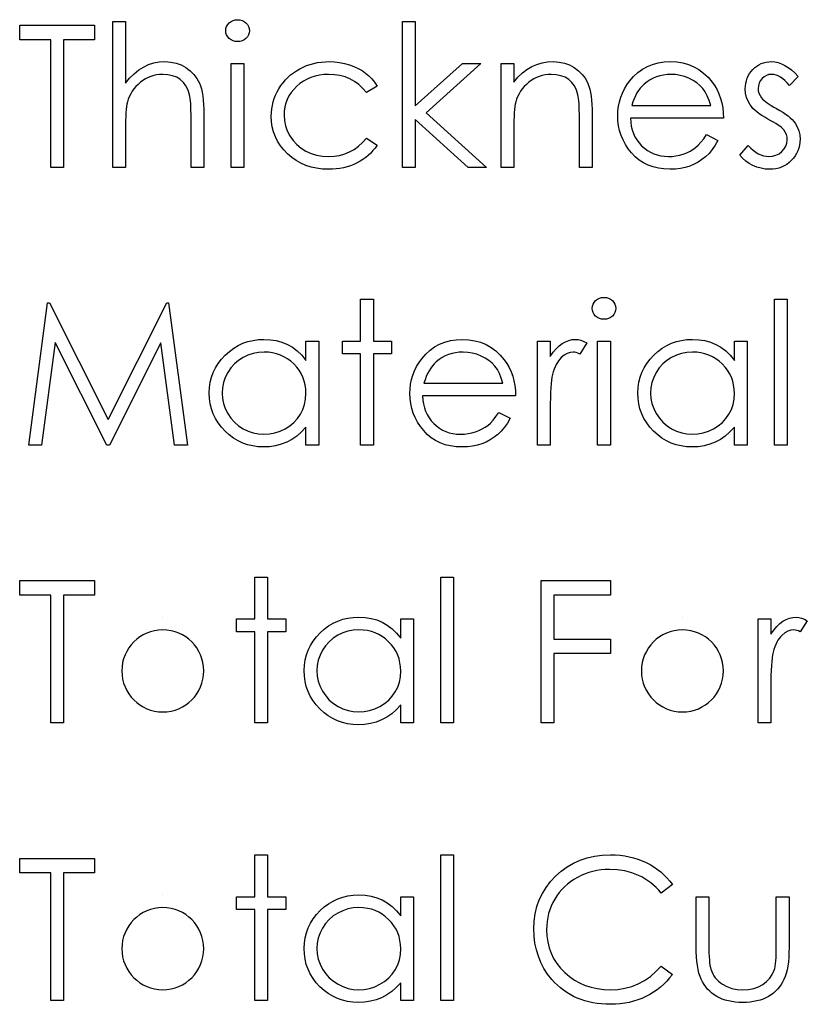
# Model space of a CAD drawing. Header units: inches. Extents: x -57.7 to -21.7, y -3.8 to 19.3.
# Tile 51 of 70: x -38.4 to -37.6, y 13.8 to 14.8. Entities that reach past the tile are written whole.
import ezdxf

# ---------------------------------------------------------------- set-up
doc = ezdxf.new("R2010")
doc.units = ezdxf.units.IN
doc.header["$LTSCALE"] = 0.5
doc.header["$MEASUREMENT"] = 0
doc.layers.add('APP-M-D', color=42, linetype='Continuous')

msp = doc.modelspace()

# ---------------------------------------------------------------- linework, layer by layer
at = {"layer": 'APP-M-D', "linetype": 'Continuous'}
for p, q in [((-38.25348, 14.19461), (-38.25348, 14.19461)), ((-37.75, 14.19461), (-37.75, 14.19461)), ((-38.25348, 13.92559), (-38.25348, 13.92559))]:
    msp.add_line(p, q, dxfattribs=at)
for points in [[(-38.18116, 14.7733), (-38.17887, 14.77311), (-38.17675, 14.77253), (-38.17479, 14.77154), (-38.17302, 14.77018), (-38.17153, 14.76856), (-38.17048, 14.76673), (-38.16985, 14.76477), (-38.16962, 14.76265), (-38.16985, 14.76058), (-38.17048, 14.75865), (-38.17153, 14.75685), (-38.17302, 14.75522), (-38.17479, 14.75387), (-38.17675, 14.75288), (-38.17887, 14.7523), (-38.18116, 14.7521), (-38.18343, 14.7523), (-38.1855, 14.75288), (-38.18746, 14.75387), (-38.18922, 14.75522), (-38.19069, 14.75685), (-38.19173, 14.75865), (-38.19237, 14.76058), (-38.19259, 14.76265), (-38.19237, 14.76477), (-38.19173, 14.76673), (-38.19069, 14.76856), (-38.18922, 14.77018), (-38.18746, 14.77154), (-38.1855, 14.77253), (-38.18343, 14.77311), (-38.18116, 14.7733)], [(-38.39222, 14.75387), (-38.39222, 14.768), (-38.31979, 14.768), (-38.31979, 14.75387), (-38.34982, 14.75387), (-38.34982, 14.63021), (-38.36218, 14.63021), (-38.36218, 14.75387), (-38.39222, 14.75387)], [(-38.30212, 14.77154), (-38.28975, 14.77154), (-38.28975, 14.71189), (-38.28567, 14.71677), (-38.28136, 14.721), (-38.27689, 14.72458), (-38.2722, 14.72748), (-38.26731, 14.72975), (-38.26221, 14.73137), (-38.25693, 14.73234), (-38.25144, 14.73267), (-38.24586, 14.73231), (-38.24062, 14.73126), (-38.23571, 14.72947), (-38.23112, 14.72699), (-38.22698, 14.72389), (-38.2234, 14.72033), (-38.22041, 14.71625), (-38.21801, 14.71169), (-38.21702, 14.70913), (-38.21616, 14.7062), (-38.21545, 14.70297), (-38.21484, 14.69938), (-38.2144, 14.69544), (-38.21407, 14.69118), (-38.21384, 14.68657), (-38.21379, 14.68163), (-38.21379, 14.63021), (-38.22616, 14.63021), (-38.22616, 14.67758), (-38.22618, 14.68169), (-38.22624, 14.68544), (-38.22635, 14.68884), (-38.22651, 14.6919), (-38.22671, 14.69458), (-38.22696, 14.6969), (-38.22726, 14.69889), (-38.22759, 14.70049), (-38.22908, 14.70512), (-38.23107, 14.70915), (-38.23355, 14.71255), (-38.23656, 14.71534), (-38.24007, 14.71752), (-38.24407, 14.71906), (-38.2486, 14.72), (-38.25362, 14.72031), (-38.2566, 14.7202), (-38.2595, 14.71984), (-38.26234, 14.71923), (-38.26508, 14.7184), (-38.26775, 14.7173), (-38.27032, 14.716), (-38.27283, 14.71443), (-38.27526, 14.71263), (-38.27755, 14.71064), (-38.27962, 14.70857), (-38.2815, 14.70637), (-38.28318, 14.70405), (-38.28465, 14.70162), (-38.28592, 14.69908), (-38.28699, 14.6964), (-38.28785, 14.69364), (-38.28829, 14.69163), (-38.28868, 14.68922), (-38.28901, 14.68644), (-38.28928, 14.68323), (-38.28948, 14.67967), (-38.28964, 14.6757), (-38.28973, 14.67137), (-38.28975, 14.66662), (-38.28975, 14.63021), (-38.30212, 14.63021), (-38.30212, 14.77154)], [(-38.02123, 14.77154), (-38.00886, 14.77154), (-38.00886, 14.68983), (-37.96304, 14.73091), (-37.94527, 14.73091), (-37.99843, 14.68321), (-37.93997, 14.63021), (-37.95771, 14.63021), (-38.00886, 14.67661), (-38.00886, 14.63021), (-38.02123, 14.63021), (-38.02123, 14.77154)], [(-38.18729, 14.73091), (-38.17492, 14.73091), (-38.17492, 14.63021), (-38.18729, 14.63021), (-38.18729, 14.73091)], [(-38.04596, 14.70907), (-38.05631, 14.70264), (-38.05982, 14.70678), (-38.06366, 14.71037), (-38.06777, 14.7134), (-38.07218, 14.71589), (-38.07693, 14.71782), (-38.08198, 14.7192), (-38.08731, 14.72003), (-38.09297, 14.72031), (-38.0975, 14.72011), (-38.10186, 14.71959), (-38.106, 14.71868), (-38.10995, 14.71743), (-38.1137, 14.71581), (-38.11726, 14.71382), (-38.12063, 14.7115), (-38.1238, 14.7088), (-38.12667, 14.70584), (-38.12916, 14.70272), (-38.13128, 14.69947), (-38.13299, 14.69604), (-38.13435, 14.69248), (-38.13529, 14.68876), (-38.13587, 14.68486), (-38.13606, 14.68083), (-38.1357, 14.67556), (-38.13465, 14.67045), (-38.13288, 14.66549), (-38.13043, 14.66068), (-38.12734, 14.65624), (-38.12372, 14.65229), (-38.11961, 14.6489), (-38.11494, 14.64603), (-38.10986, 14.64373), (-38.10451, 14.64211), (-38.09885, 14.64114), (-38.09289, 14.64081), (-38.08742, 14.64108), (-38.0822, 14.64191), (-38.07726, 14.64329), (-38.07254, 14.64522), (-38.0681, 14.64771), (-38.06393, 14.65075), (-38.05998, 14.65433), (-38.05631, 14.65847), (-38.04596, 14.65168), (-38.04784, 14.64901), (-38.04988, 14.64647), (-38.05209, 14.64409), (-38.05444, 14.64188), (-38.05692, 14.63981), (-38.0596, 14.63791), (-38.06241, 14.63614), (-38.06537, 14.63454), (-38.06846, 14.63311), (-38.07166, 14.63186), (-38.07495, 14.63082), (-38.07837, 14.62996), (-38.08187, 14.6293), (-38.08552, 14.62883), (-38.08924, 14.62852), (-38.09308, 14.62844), (-38.09893, 14.62866), (-38.10451, 14.62938), (-38.10984, 14.63054), (-38.11491, 14.63217), (-38.11975, 14.63427), (-38.12433, 14.63683), (-38.12863, 14.63987), (-38.13269, 14.64338), (-38.13639, 14.64721), (-38.13956, 14.65127), (-38.14227, 14.65549), (-38.14448, 14.65994), (-38.14622, 14.6646), (-38.14743, 14.66943), (-38.14818, 14.67448), (-38.14842, 14.67973), (-38.14831, 14.68329), (-38.14796, 14.6868), (-38.1474, 14.69025), (-38.14658, 14.69361), (-38.14555, 14.69693), (-38.14428, 14.70018), (-38.14279, 14.70336), (-38.14108, 14.70648), (-38.13915, 14.70949), (-38.13705, 14.7123), (-38.13479, 14.71498), (-38.13233, 14.71746), (-38.12974, 14.71978), (-38.12695, 14.72193), (-38.12397, 14.72392), (-38.12085, 14.72574), (-38.11759, 14.72737), (-38.11422, 14.72878), (-38.11077, 14.72997), (-38.10721, 14.73093), (-38.10357, 14.73171), (-38.09984, 14.73223), (-38.09601, 14.73256), (-38.09206, 14.73267), (-38.08712, 14.73248), (-38.08223, 14.7319), (-38.07746, 14.73096), (-38.07276, 14.72961), (-38.06829, 14.72795), (-38.06415, 14.72607), (-38.0604, 14.72395), (-38.05698, 14.7216), (-38.05386, 14.71898), (-38.05099, 14.71603), (-38.04834, 14.71271), (-38.04596, 14.70907)], [(-37.92583, 14.73091), (-37.91347, 14.73091), (-37.91347, 14.71274), (-37.90941, 14.7176), (-37.90516, 14.72177), (-37.90069, 14.72519), (-37.89599, 14.72792), (-37.89111, 14.72999), (-37.886, 14.73148), (-37.88067, 14.73237), (-37.87515, 14.73267), (-37.86958, 14.73231), (-37.86433, 14.73126), (-37.85942, 14.72947), (-37.85484, 14.72699), (-37.8507, 14.72389), (-37.84711, 14.72031), (-37.84413, 14.71622), (-37.84173, 14.71164), (-37.84073, 14.70907), (-37.83988, 14.70615), (-37.83916, 14.70292), (-37.83855, 14.69933), (-37.83811, 14.69541), (-37.83778, 14.69116), (-37.83756, 14.68655), (-37.8375, 14.68163), (-37.8375, 14.63021), (-37.84987, 14.63021), (-37.84987, 14.67758), (-37.8499, 14.68169), (-37.84995, 14.68544), (-37.85006, 14.68884), (-37.85023, 14.6919), (-37.85045, 14.69458), (-37.8507, 14.6969), (-37.851, 14.69889), (-37.85133, 14.70049), (-37.85274, 14.70512), (-37.8547, 14.70915), (-37.85718, 14.71255), (-37.86019, 14.71534), (-37.86373, 14.71752), (-37.86776, 14.71906), (-37.87228, 14.72), (-37.87731, 14.72031), (-37.88029, 14.7202), (-37.88319, 14.71984), (-37.88603, 14.71923), (-37.88876, 14.7184), (-37.89144, 14.7173), (-37.89403, 14.716), (-37.89655, 14.71443), (-37.89897, 14.71263), (-37.90127, 14.71064), (-37.90334, 14.70857), (-37.90521, 14.70637), (-37.9069, 14.70405), (-37.90836, 14.70162), (-37.90963, 14.69908), (-37.91071, 14.6964), (-37.91156, 14.69364), (-37.912, 14.6916), (-37.91239, 14.68917), (-37.91272, 14.68638), (-37.913, 14.68318), (-37.91319, 14.67962), (-37.91336, 14.67567), (-37.91344, 14.67134), (-37.91347, 14.66662), (-37.91347, 14.63021), (-37.92583, 14.63021), (-37.92583, 14.73091)], [(-37.72659, 14.66201), (-37.71561, 14.65624), (-37.71831, 14.65163), (-37.72121, 14.64749), (-37.7243, 14.64379), (-37.72761, 14.64059), (-37.73112, 14.6378), (-37.73482, 14.63537), (-37.73877, 14.63327), (-37.74291, 14.63153), (-37.74729, 14.63018), (-37.75196, 14.62921), (-37.7569, 14.62864), (-37.76212, 14.62844), (-37.76791, 14.62869), (-37.77338, 14.62944), (-37.77851, 14.63068), (-37.78334, 14.63242), (-37.78782, 14.63465), (-37.79198, 14.63739), (-37.79585, 14.64062), (-37.79935, 14.64434), (-37.8025, 14.64837), (-37.80523, 14.65254), (-37.80753, 14.65685), (-37.8094, 14.66129), (-37.81089, 14.66584), (-37.81194, 14.67051), (-37.81255, 14.67534), (-37.81277, 14.68028), (-37.81258, 14.68492), (-37.81205, 14.68945), (-37.81114, 14.69383), (-37.80987, 14.69811), (-37.80824, 14.70225), (-37.80626, 14.70626), (-37.80388, 14.71015), (-37.80118, 14.7139), (-37.79734, 14.71829), (-37.7932, 14.72213), (-37.78875, 14.72533), (-37.78398, 14.72798), (-37.7789, 14.73002), (-37.77352, 14.73151), (-37.76783, 14.73237), (-37.76181, 14.73267), (-37.75563, 14.73237), (-37.74975, 14.73143), (-37.7442, 14.72988), (-37.73899, 14.72773), (-37.73407, 14.72494), (-37.72949, 14.72152), (-37.72521, 14.71749), (-37.72127, 14.71285), (-37.71873, 14.70924), (-37.71654, 14.70543), (-37.71467, 14.70137), (-37.71315, 14.69712), (-37.71194, 14.69265), (-37.71105, 14.68795), (-37.71053, 14.68304), (-37.71031, 14.67791), (-37.8004, 14.67791), (-37.80016, 14.67393), (-37.7996, 14.67012), (-37.79872, 14.66651), (-37.79751, 14.66308), (-37.79601, 14.65985), (-37.79419, 14.65679), (-37.79204, 14.65392), (-37.78958, 14.65121), (-37.78688, 14.64879), (-37.78403, 14.64666), (-37.78103, 14.64487), (-37.77785, 14.6434), (-37.77454, 14.64227), (-37.77106, 14.64147), (-37.76745, 14.64097), (-37.76366, 14.64081), (-37.75996, 14.64095), (-37.75635, 14.64139), (-37.75276, 14.64213), (-37.74923, 14.64315), (-37.74583, 14.64442), (-37.74271, 14.64591), (-37.73987, 14.64757), (-37.73727, 14.64942), (-37.73476, 14.65166), (-37.73214, 14.65453), (-37.72941, 14.65795), (-37.72659, 14.66201)], [(-37.63788, 14.71835), (-37.64627, 14.70971), (-37.64848, 14.71219), (-37.65068, 14.71434), (-37.65289, 14.71617), (-37.65504, 14.71766), (-37.65723, 14.71882), (-37.65938, 14.71964), (-37.66153, 14.72014), (-37.66366, 14.72031), (-37.66625, 14.72006), (-37.66865, 14.71928), (-37.67089, 14.71801), (-37.6729, 14.71622), (-37.67459, 14.71409), (-37.67577, 14.71183), (-37.67649, 14.70937), (-37.67674, 14.70675), (-37.67652, 14.70438), (-37.67589, 14.70209), (-37.67481, 14.69982), (-37.67332, 14.69762), (-37.67235, 14.69648), (-37.67114, 14.69532), (-37.6697, 14.69408), (-37.66802, 14.69281), (-37.66609, 14.69149), (-37.66393, 14.69014), (-37.66156, 14.6887), (-37.65894, 14.68724), (-37.65574, 14.68542), (-37.65281, 14.68362), (-37.65013, 14.68183), (-37.64773, 14.68006), (-37.6456, 14.67829), (-37.64373, 14.67655), (-37.64213, 14.67482), (-37.6408, 14.6731), (-37.63876, 14.66954), (-37.63727, 14.66576), (-37.63641, 14.66176), (-37.63611, 14.65754), (-37.63625, 14.65455), (-37.63663, 14.65168), (-37.6373, 14.64892), (-37.63821, 14.6463), (-37.63942, 14.64376), (-37.64086, 14.64136), (-37.64257, 14.63907), (-37.64456, 14.63689), (-37.64674, 14.6349), (-37.64903, 14.63319), (-37.65146, 14.63175), (-37.65402, 14.63057), (-37.65673, 14.62963), (-37.65957, 14.62897), (-37.66253, 14.62858), (-37.66562, 14.62844), (-37.66979, 14.62866), (-37.67384, 14.62935), (-37.67782, 14.63048), (-37.68171, 14.63206), (-37.68538, 14.63405), (-37.68872, 14.63639), (-37.69173, 14.63907), (-37.69441, 14.64208), (-37.68621, 14.65141), (-37.68384, 14.64892), (-37.68143, 14.64677), (-37.67898, 14.64495), (-37.67652, 14.64346), (-37.67401, 14.6423), (-37.67144, 14.64147), (-37.66887, 14.64097), (-37.66625, 14.64081), (-37.66269, 14.64111), (-37.65941, 14.64202), (-37.6564, 14.64351), (-37.65366, 14.64564), (-37.6514, 14.64815), (-37.64977, 14.65091), (-37.64881, 14.65384), (-37.64848, 14.65701), (-37.6487, 14.65963), (-37.64933, 14.66212), (-37.65038, 14.66444), (-37.65187, 14.66662), (-37.65284, 14.66767), (-37.65408, 14.6688), (-37.6556, 14.67001), (-37.65736, 14.67128), (-37.65941, 14.67261), (-37.66172, 14.67399), (-37.66429, 14.67545), (-37.66714, 14.677), (-37.6702, 14.67874), (-37.67301, 14.68047), (-37.67555, 14.68221), (-37.67787, 14.68392), (-37.67992, 14.68564), (-37.68168, 14.68735), (-37.68323, 14.68906), (-37.6845, 14.69074), (-37.68651, 14.69425), (-37.68795, 14.69803), (-37.68883, 14.702), (-37.68911, 14.70626), (-37.689, 14.70904), (-37.68867, 14.71169), (-37.68809, 14.71423), (-37.68731, 14.71666), (-37.68629, 14.71895), (-37.68505, 14.72113), (-37.68359, 14.7232), (-37.6819, 14.72514), (-37.68003, 14.7269), (-37.67804, 14.72842), (-37.67594, 14.72972), (-37.67373, 14.73079), (-37.67139, 14.73162), (-37.66893, 14.7322), (-37.66636, 14.73256), (-37.66366, 14.73267), (-37.66046, 14.73245), (-37.65725, 14.73179), (-37.65402, 14.73066), (-37.65079, 14.72908), (-37.64759, 14.72707), (-37.64436, 14.72461), (-37.64111, 14.72171), (-37.63788, 14.71835)], [(-37.72267, 14.69027), (-37.72414, 14.69516), (-37.72593, 14.69952), (-37.728, 14.70336), (-37.73037, 14.70667), (-37.73308, 14.7096), (-37.73623, 14.71222), (-37.73976, 14.71454), (-37.74371, 14.71655), (-37.7479, 14.71821), (-37.75224, 14.71937), (-37.75665, 14.72008), (-37.76118, 14.72031), (-37.76488, 14.72017), (-37.76847, 14.71973), (-37.77192, 14.71898), (-37.7752, 14.71796), (-37.7784, 14.71661), (-37.78144, 14.71501), (-37.78434, 14.71307), (-37.78713, 14.71087), (-37.78906, 14.70904), (-37.79085, 14.707), (-37.79254, 14.70476), (-37.79408, 14.70231), (-37.79552, 14.6996), (-37.79684, 14.6967), (-37.79803, 14.69361), (-37.79911, 14.69027), (-37.72267, 14.69027)], [(-38.38338, 14.36118), (-38.36519, 14.49898), (-38.36343, 14.49898), (-38.30654, 14.38591), (-38.24978, 14.49898), (-38.24799, 14.49898), (-38.22969, 14.36118), (-38.24211, 14.36118), (-38.2553, 14.46033), (-38.30505, 14.36118), (-38.30783, 14.36118), (-38.35777, 14.46055), (-38.37093, 14.36118), (-38.38338, 14.36118)], [(-38.06186, 14.50251), (-38.04949, 14.50251), (-38.04949, 14.46188), (-38.03183, 14.46188), (-38.03183, 14.44951), (-38.04949, 14.44951), (-38.04949, 14.36118), (-38.06186, 14.36118), (-38.06186, 14.44951), (-38.07953, 14.44951), (-38.07953, 14.46188), (-38.06186, 14.46188), (-38.06186, 14.50251)], [(-37.82607, 14.50427), (-37.82378, 14.50408), (-37.82166, 14.5035), (-37.8197, 14.50251), (-37.81793, 14.50116), (-37.81644, 14.49953), (-37.81539, 14.49771), (-37.81476, 14.49575), (-37.81454, 14.49362), (-37.81476, 14.49155), (-37.81539, 14.48962), (-37.81644, 14.48782), (-37.81793, 14.48619), (-37.8197, 14.48484), (-37.82166, 14.48385), (-37.82378, 14.48327), (-37.82607, 14.48308), (-37.82834, 14.48327), (-37.83041, 14.48385), (-37.83237, 14.48484), (-37.83413, 14.48619), (-37.8356, 14.48782), (-37.83665, 14.48962), (-37.83728, 14.49155), (-37.8375, 14.49362), (-37.83728, 14.49575), (-37.83665, 14.49771), (-37.8356, 14.49953), (-37.83413, 14.50116), (-37.83237, 14.50251), (-37.83041, 14.5035), (-37.82834, 14.50408), (-37.82607, 14.50427)], [(-37.66084, 14.50251), (-37.64848, 14.50251), (-37.64848, 14.36118), (-37.66084, 14.36118), (-37.66084, 14.50251)], [(-38.10249, 14.46188), (-38.10249, 14.36118), (-38.11486, 14.36118), (-38.11486, 14.3786), (-38.11914, 14.37396), (-38.12364, 14.36999), (-38.12844, 14.36667), (-38.13346, 14.36402), (-38.13874, 14.36201), (-38.14423, 14.36057), (-38.15, 14.35969), (-38.15599, 14.35941), (-38.16132, 14.35966), (-38.16645, 14.36038), (-38.17139, 14.36157), (-38.17614, 14.36322), (-38.18067, 14.36538), (-38.18503, 14.368), (-38.18917, 14.37109), (-38.19311, 14.37468), (-38.19673, 14.3786), (-38.19985, 14.38271), (-38.20247, 14.38704), (-38.20465, 14.3916), (-38.20634, 14.39635), (-38.20752, 14.40129), (-38.20824, 14.40645), (-38.20849, 14.4118), (-38.20824, 14.41705), (-38.20752, 14.42213), (-38.20631, 14.42699), (-38.2046, 14.43168), (-38.20242, 14.43615), (-38.19977, 14.44043), (-38.19662, 14.44454), (-38.19298, 14.44843), (-38.189, 14.45199), (-38.18481, 14.45509), (-38.18044, 14.45771), (-38.17586, 14.45983), (-38.17109, 14.46152), (-38.16612, 14.4627), (-38.16096, 14.46339), (-38.1556, 14.46364), (-38.14945, 14.46334), (-38.14359, 14.46243), (-38.13805, 14.46088), (-38.1328, 14.45876), (-38.12786, 14.45597), (-38.1232, 14.45244), (-38.11889, 14.44821), (-38.11486, 14.44324), (-38.11486, 14.46188), (-38.10249, 14.46188)], [(-37.92799, 14.39298), (-37.917, 14.38721), (-37.9197, 14.3826), (-37.9226, 14.37846), (-37.92569, 14.37476), (-37.92901, 14.37156), (-37.93251, 14.36877), (-37.93621, 14.36634), (-37.94016, 14.36424), (-37.9443, 14.3625), (-37.94869, 14.36115), (-37.95335, 14.36019), (-37.95829, 14.35961), (-37.96351, 14.35941), (-37.96931, 14.35966), (-37.97477, 14.36041), (-37.97991, 14.36165), (-37.98474, 14.36339), (-37.98921, 14.36562), (-37.99338, 14.36836), (-37.99724, 14.37159), (-38.00075, 14.37531), (-38.00389, 14.37934), (-38.00663, 14.38351), (-38.00892, 14.38782), (-38.0108, 14.39226), (-38.01229, 14.39682), (-38.01333, 14.40148), (-38.01394, 14.40631), (-38.01416, 14.41125), (-38.01397, 14.41589), (-38.01345, 14.42042), (-38.01253, 14.42481), (-38.01126, 14.42908), (-38.00964, 14.43322), (-38.00765, 14.43723), (-38.00527, 14.44112), (-38.00257, 14.44487), (-37.99873, 14.44926), (-37.99459, 14.4531), (-37.99015, 14.4563), (-37.98537, 14.45895), (-37.98029, 14.46099), (-37.97491, 14.46248), (-37.96922, 14.46334), (-37.96321, 14.46364), (-37.95702, 14.46334), (-37.95114, 14.4624), (-37.9456, 14.46086), (-37.94038, 14.4587), (-37.93547, 14.45591), (-37.93088, 14.45249), (-37.92661, 14.44846), (-37.92266, 14.44382), (-37.92012, 14.44021), (-37.91794, 14.4364), (-37.91606, 14.43234), (-37.91454, 14.42809), (-37.91333, 14.42362), (-37.91244, 14.41893), (-37.91192, 14.41401), (-37.9117, 14.40888), (-38.0018, 14.40888), (-38.00155, 14.4049), (-38.001, 14.40109), (-38.00011, 14.39748), (-37.9989, 14.39406), (-37.99741, 14.39083), (-37.99559, 14.38776), (-37.99343, 14.38489), (-37.99098, 14.38219), (-37.98827, 14.37976), (-37.98543, 14.37763), (-37.98242, 14.37584), (-37.97924, 14.37437), (-37.97593, 14.37324), (-37.97245, 14.37244), (-37.96884, 14.37195), (-37.96506, 14.37178), (-37.96136, 14.37192), (-37.95774, 14.37236), (-37.95415, 14.3731), (-37.95062, 14.37413), (-37.94723, 14.3754), (-37.94411, 14.37689), (-37.94126, 14.37854), (-37.93867, 14.38039), (-37.93616, 14.38263), (-37.93353, 14.3855), (-37.9308, 14.38892), (-37.92799, 14.39298)], [(-37.8905, 14.46188), (-37.87813, 14.46188), (-37.87813, 14.44705), (-37.87532, 14.45114), (-37.87242, 14.45462), (-37.86947, 14.45746), (-37.86643, 14.45972), (-37.86331, 14.46143), (-37.86011, 14.46268), (-37.85688, 14.46339), (-37.85357, 14.46364), (-37.851, 14.46342), (-37.84835, 14.46279), (-37.84562, 14.46171), (-37.8428, 14.46019), (-37.84959, 14.44948), (-37.85139, 14.45026), (-37.85304, 14.45084), (-37.85456, 14.45117), (-37.85591, 14.45128), (-37.85887, 14.45095), (-37.86179, 14.44995), (-37.86464, 14.4483), (-37.86745, 14.44598), (-37.8688, 14.44457), (-37.87007, 14.44297), (-37.87123, 14.4412), (-37.87234, 14.43924), (-37.87336, 14.43709), (-37.8743, 14.43477), (-37.87515, 14.43226), (-37.87593, 14.42958), (-37.87645, 14.42718), (-37.87689, 14.42423), (-37.87728, 14.42072), (-37.87758, 14.41666), (-37.87783, 14.41208), (-37.878, 14.40695), (-37.87811, 14.40126), (-37.87813, 14.39502), (-37.87813, 14.36118), (-37.8905, 14.36118), (-37.8905, 14.46188)], [(-37.8322, 14.46188), (-37.81984, 14.46188), (-37.81984, 14.36118), (-37.8322, 14.36118), (-37.8322, 14.46188)], [(-37.68734, 14.46188), (-37.68734, 14.36118), (-37.69971, 14.36118), (-37.69971, 14.3786), (-37.70399, 14.37396), (-37.70848, 14.36999), (-37.71329, 14.36667), (-37.71831, 14.36402), (-37.72358, 14.36201), (-37.72908, 14.36057), (-37.73485, 14.35969), (-37.74084, 14.35941), (-37.74616, 14.35966), (-37.7513, 14.36038), (-37.75624, 14.36157), (-37.76099, 14.36322), (-37.76551, 14.36538), (-37.76987, 14.368), (-37.77401, 14.37109), (-37.77796, 14.37468), (-37.78158, 14.3786), (-37.7847, 14.38271), (-37.78732, 14.38704), (-37.7895, 14.3916), (-37.79118, 14.39635), (-37.79237, 14.40129), (-37.79309, 14.40645), (-37.79334, 14.4118), (-37.79309, 14.41705), (-37.79237, 14.42213), (-37.79116, 14.42699), (-37.78945, 14.43168), (-37.78726, 14.43615), (-37.78461, 14.44043), (-37.78147, 14.44454), (-37.77782, 14.44843), (-37.77385, 14.45199), (-37.76965, 14.45509), (-37.76529, 14.45771), (-37.76071, 14.45983), (-37.75593, 14.46152), (-37.75097, 14.4627), (-37.7458, 14.46339), (-37.74045, 14.46364), (-37.73429, 14.46334), (-37.72844, 14.46243), (-37.72289, 14.46088), (-37.71765, 14.45876), (-37.71271, 14.45597), (-37.70804, 14.45244), (-37.70374, 14.44821), (-37.69971, 14.44324), (-37.69971, 14.46188), (-37.68734, 14.46188)], [(-38.15544, 14.45128), (-38.16085, 14.45095), (-38.16604, 14.44998), (-38.171, 14.44835), (-38.17578, 14.44609), (-38.1802, 14.44324), (-38.18414, 14.43985), (-38.18762, 14.43596), (-38.19063, 14.43151), (-38.19303, 14.42677), (-38.19474, 14.42185), (-38.19579, 14.41683), (-38.19612, 14.41167), (-38.19576, 14.40653), (-38.19474, 14.40151), (-38.193, 14.39659), (-38.19058, 14.39179), (-38.18754, 14.38732), (-38.18406, 14.38337), (-38.18009, 14.37995), (-38.17564, 14.37705), (-38.17087, 14.37473), (-38.16593, 14.3731), (-38.16082, 14.37211), (-38.15555, 14.37178), (-38.15019, 14.37211), (-38.14497, 14.37308), (-38.13992, 14.37471), (-38.13501, 14.377), (-38.13046, 14.37984), (-38.12643, 14.38315), (-38.123, 14.38693), (-38.1201, 14.39116), (-38.11781, 14.39577), (-38.11616, 14.40068), (-38.11519, 14.40584), (-38.11486, 14.41131), (-38.11505, 14.41548), (-38.1156, 14.41948), (-38.11652, 14.42331), (-38.11779, 14.42696), (-38.11944, 14.43044), (-38.12146, 14.43375), (-38.12383, 14.43687), (-38.12659, 14.43982), (-38.1296, 14.4425), (-38.13277, 14.44485), (-38.13614, 14.44681), (-38.13965, 14.44841), (-38.14335, 14.44968), (-38.14721, 14.45056), (-38.15124, 14.45111), (-38.15544, 14.45128)], [(-37.92407, 14.42124), (-37.92553, 14.42613), (-37.92732, 14.43049), (-37.92939, 14.43433), (-37.93177, 14.43764), (-37.93447, 14.44057), (-37.93762, 14.44319), (-37.94115, 14.44551), (-37.9451, 14.44752), (-37.9493, 14.44918), (-37.95363, 14.45034), (-37.95805, 14.45106), (-37.96257, 14.45128), (-37.96627, 14.45114), (-37.96986, 14.4507), (-37.97331, 14.44995), (-37.97659, 14.44893), (-37.9798, 14.44758), (-37.98283, 14.44598), (-37.98573, 14.44404), (-37.98852, 14.44184), (-37.99045, 14.44001), (-37.99225, 14.43797), (-37.99393, 14.43574), (-37.99548, 14.43328), (-37.99691, 14.43057), (-37.99824, 14.42768), (-37.99942, 14.42458), (-38.0005, 14.42124), (-37.92407, 14.42124)], [(-37.74028, 14.45128), (-37.74569, 14.45095), (-37.75088, 14.44998), (-37.75585, 14.44835), (-37.76063, 14.44609), (-37.76504, 14.44324), (-37.76899, 14.43985), (-37.77247, 14.43596), (-37.77548, 14.43151), (-37.77788, 14.42677), (-37.77959, 14.42185), (-37.78064, 14.41683), (-37.78097, 14.41167), (-37.78061, 14.40653), (-37.77959, 14.40151), (-37.77785, 14.39659), (-37.77542, 14.39179), (-37.77239, 14.38732), (-37.76891, 14.38337), (-37.76493, 14.37995), (-37.76049, 14.37705), (-37.75571, 14.37473), (-37.75077, 14.3731), (-37.74567, 14.37211), (-37.74039, 14.37178), (-37.73504, 14.37211), (-37.72982, 14.37308), (-37.72477, 14.37471), (-37.71986, 14.377), (-37.7153, 14.37984), (-37.71127, 14.38315), (-37.70785, 14.38693), (-37.70495, 14.39116), (-37.70266, 14.39577), (-37.701, 14.40068), (-37.70004, 14.40584), (-37.69971, 14.41131), (-37.6999, 14.41548), (-37.70045, 14.41948), (-37.70136, 14.42331), (-37.70263, 14.42696), (-37.70429, 14.43044), (-37.7063, 14.43375), (-37.70868, 14.43687), (-37.71144, 14.43982), (-37.71445, 14.4425), (-37.71762, 14.44485), (-37.72099, 14.44681), (-37.72449, 14.44841), (-37.72819, 14.44968), (-37.73206, 14.45056), (-37.73609, 14.45111), (-37.74028, 14.45128)], [(-38.39222, 14.21581), (-38.39222, 14.22995), (-38.31979, 14.22995), (-38.31979, 14.21581), (-38.34982, 14.21581), (-38.34982, 14.09215), (-38.36218, 14.09215), (-38.36218, 14.21581), (-38.39222, 14.21581)], [(-38.16432, 14.23348), (-38.15196, 14.23348), (-38.15196, 14.19285), (-38.13429, 14.19285), (-38.13429, 14.18048), (-38.15196, 14.18048), (-38.15196, 14.09215), (-38.16432, 14.09215), (-38.16432, 14.18048), (-38.18199, 14.18048), (-38.18199, 14.19285), (-38.16432, 14.19285), (-38.16432, 14.23348)], [(-37.98413, 14.23348), (-37.97176, 14.23348), (-37.97176, 14.09215), (-37.98413, 14.09215), (-37.98413, 14.23348)], [(-37.88697, 14.22995), (-37.81984, 14.22995), (-37.81984, 14.21581), (-37.8746, 14.21581), (-37.8746, 14.17341), (-37.81984, 14.17341), (-37.81984, 14.15928), (-37.8746, 14.15928), (-37.8746, 14.09215), (-37.88697, 14.09215), (-37.88697, 14.22995)], [(-38.01063, 14.19285), (-38.01063, 14.09215), (-38.023, 14.09215), (-38.023, 14.10957), (-38.02727, 14.10493), (-38.03177, 14.10096), (-38.03658, 14.09764), (-38.0416, 14.09499), (-38.04687, 14.09298), (-38.05237, 14.09154), (-38.05813, 14.09066), (-38.06412, 14.09038), (-38.06945, 14.09063), (-38.07459, 14.09135), (-38.07953, 14.09254), (-38.08428, 14.09419), (-38.0888, 14.09635), (-38.09316, 14.09897), (-38.0973, 14.10206), (-38.10125, 14.10565), (-38.10487, 14.10957), (-38.10799, 14.11368), (-38.11061, 14.11802), (-38.11279, 14.12257), (-38.11447, 14.12732), (-38.11566, 14.13226), (-38.11638, 14.13742), (-38.11663, 14.14278), (-38.11638, 14.14802), (-38.11566, 14.1531), (-38.11445, 14.15796), (-38.11273, 14.16265), (-38.11055, 14.16712), (-38.1079, 14.1714), (-38.10476, 14.17551), (-38.10111, 14.1794), (-38.09714, 14.18297), (-38.09294, 14.18606), (-38.08858, 14.18868), (-38.084, 14.1908), (-38.07922, 14.19249), (-38.07426, 14.19368), (-38.06909, 14.19437), (-38.06374, 14.19461), (-38.05758, 14.19431), (-38.05173, 14.1934), (-38.04618, 14.19185), (-38.04094, 14.18973), (-38.036, 14.18694), (-38.03133, 14.18341), (-38.02703, 14.17918), (-38.023, 14.17422), (-38.023, 14.19285), (-38.01063, 14.19285)], [(-37.67674, 14.19285), (-37.66437, 14.19285), (-37.66437, 14.17802), (-37.66156, 14.18211), (-37.65866, 14.18559), (-37.65571, 14.18843), (-37.65267, 14.19069), (-37.64955, 14.19241), (-37.64635, 14.19365), (-37.64312, 14.19437), (-37.63981, 14.19461), (-37.63724, 14.19439), (-37.63459, 14.19376), (-37.63186, 14.19268), (-37.62904, 14.19116), (-37.63583, 14.18045), (-37.63763, 14.18123), (-37.63928, 14.18181), (-37.6408, 14.18214), (-37.64215, 14.18225), (-37.64511, 14.18192), (-37.64803, 14.18092), (-37.65088, 14.17927), (-37.65369, 14.17695), (-37.65504, 14.17554), (-37.65631, 14.17394), (-37.65747, 14.17217), (-37.65858, 14.17021), (-37.6596, 14.16806), (-37.66054, 14.16574), (-37.66139, 14.16323), (-37.66217, 14.16055), (-37.66269, 14.15815), (-37.66313, 14.1552), (-37.66352, 14.15169), (-37.66382, 14.14763), (-37.66407, 14.14305), (-37.66424, 14.13792), (-37.66435, 14.13223), (-37.66437, 14.12599), (-37.66437, 14.09215), (-37.67674, 14.09215), (-37.67674, 14.19285)], [(-38.06357, 14.18225), (-38.06898, 14.18192), (-38.07417, 14.18095), (-38.07914, 14.17932), (-38.08392, 14.17706), (-38.08833, 14.17422), (-38.09228, 14.17082), (-38.09576, 14.16693), (-38.09877, 14.16248), (-38.10117, 14.15774), (-38.10288, 14.15282), (-38.10393, 14.1478), (-38.10426, 14.14264), (-38.1039, 14.1375), (-38.10288, 14.13248), (-38.10114, 14.12757), (-38.09871, 14.12276), (-38.09568, 14.11829), (-38.0922, 14.11434), (-38.08822, 14.11092), (-38.08378, 14.10802), (-38.079, 14.1057), (-38.07406, 14.10408), (-38.06896, 14.10308), (-38.06368, 14.10275), (-38.05833, 14.10308), (-38.05311, 14.10405), (-38.04806, 14.10568), (-38.04315, 14.10797), (-38.03859, 14.11081), (-38.03456, 14.11412), (-38.03114, 14.1179), (-38.02824, 14.12213), (-38.02595, 14.12674), (-38.02429, 14.13165), (-38.02333, 14.13681), (-38.023, 14.14228), (-38.02319, 14.14645), (-38.02374, 14.15045), (-38.02465, 14.15429), (-38.02592, 14.15793), (-38.02758, 14.16141), (-38.02959, 14.16472), (-38.03197, 14.16784), (-38.03473, 14.17079), (-38.03774, 14.17347), (-38.04091, 14.17582), (-38.04428, 14.17778), (-38.04778, 14.17938), (-38.05148, 14.18065), (-38.05535, 14.18153), (-38.05938, 14.18208), (-38.06357, 14.18225)], [(-38.16432, 13.96445), (-38.15196, 13.96445), (-38.15196, 13.92382), (-38.13429, 13.92382), (-38.13429, 13.91145), (-38.15196, 13.91145), (-38.15196, 13.82312), (-38.16432, 13.82312), (-38.16432, 13.91145), (-38.18199, 13.91145), (-38.18199, 13.92382), (-38.16432, 13.92382), (-38.16432, 13.96445)], [(-37.98413, 13.96445), (-37.97176, 13.96445), (-37.97176, 13.82312), (-37.98413, 13.82312), (-37.98413, 13.96445)], [(-37.75977, 13.93563), (-37.77059, 13.92735), (-37.77294, 13.93008), (-37.7754, 13.93265), (-37.77796, 13.93505), (-37.78064, 13.93729), (-37.78346, 13.93933), (-37.78635, 13.94121), (-37.78939, 13.94292), (-37.79254, 13.94447), (-37.79911, 13.94703), (-37.80598, 13.94885), (-37.81316, 13.94996), (-37.82066, 13.95032), (-37.8248, 13.95021), (-37.82889, 13.94982), (-37.83289, 13.94921), (-37.83678, 13.94836), (-37.84065, 13.94725), (-37.8444, 13.94593), (-37.84807, 13.94433), (-37.85169, 13.94251), (-37.85517, 13.94046), (-37.85843, 13.93826), (-37.86149, 13.93588), (-37.86436, 13.93334), (-37.86704, 13.93064), (-37.86949, 13.92777), (-37.87176, 13.9247), (-37.87383, 13.9215), (-37.87568, 13.91816), (-37.87725, 13.91471), (-37.8786, 13.91118), (-37.87971, 13.90751), (-37.88056, 13.90375), (-37.88117, 13.89991), (-37.88156, 13.89594), (-37.88167, 13.89188), (-37.88139, 13.88578), (-37.88056, 13.87996), (-37.87921, 13.87438), (-37.87728, 13.86908), (-37.87482, 13.864), (-37.87179, 13.8592), (-37.86822, 13.85464), (-37.86411, 13.85037), (-37.85958, 13.84647), (-37.85475, 13.84308), (-37.84965, 13.84024), (-37.84427, 13.83789), (-37.83858, 13.83607), (-37.83262, 13.83477), (-37.82635, 13.83397), (-37.81981, 13.83372), (-37.8126, 13.83408), (-37.8057, 13.83516), (-37.79911, 13.83695), (-37.79279, 13.83946), (-37.7868, 13.84269), (-37.78108, 13.84664), (-37.7757, 13.8513), (-37.77059, 13.85669), (-37.75977, 13.84849), (-37.76242, 13.84515), (-37.76524, 13.84198), (-37.76819, 13.83902), (-37.77131, 13.83626), (-37.77459, 13.83367), (-37.77804, 13.83129), (-37.78166, 13.82911), (-37.78541, 13.82712), (-37.78931, 13.82536), (-37.79331, 13.82384), (-37.79742, 13.82254), (-37.80167, 13.82147), (-37.80601, 13.82064), (-37.81048, 13.82006), (-37.81503, 13.8197), (-37.81973, 13.81959), (-37.82417, 13.81967), (-37.8285, 13.81998), (-37.8327, 13.82044), (-37.83678, 13.82111), (-37.84076, 13.82194), (-37.8446, 13.82298), (-37.84832, 13.8242), (-37.85194, 13.82561), (-37.85544, 13.82721), (-37.85881, 13.829), (-37.86207, 13.83099), (-37.86522, 13.83314), (-37.86822, 13.83549), (-37.87112, 13.83803), (-37.87391, 13.84076), (-37.87656, 13.84369), (-37.88065, 13.8489), (-37.88421, 13.8544), (-37.88722, 13.86014), (-37.88967, 13.86616), (-37.89158, 13.87242), (-37.89293, 13.87896), (-37.89376, 13.88575), (-37.89403, 13.89282), (-37.8937, 13.90025), (-37.89271, 13.90737), (-37.89105, 13.91419), (-37.88873, 13.9207), (-37.88578, 13.92691), (-37.88214, 13.93284), (-37.87786, 13.93845), (-37.87289, 13.94378), (-37.86742, 13.94863), (-37.86166, 13.95283), (-37.85553, 13.95636), (-37.84907, 13.95929), (-37.84228, 13.96155), (-37.83516, 13.96315), (-37.82768, 13.96412), (-37.81989, 13.96445), (-37.81514, 13.96434), (-37.81051, 13.96398), (-37.80601, 13.96337), (-37.80162, 13.96255), (-37.79734, 13.9615), (-37.79317, 13.96017), (-37.78911, 13.95863), (-37.78519, 13.95686), (-37.78141, 13.95487), (-37.7778, 13.95269), (-37.77435, 13.95032), (-37.77109, 13.94778), (-37.768, 13.94502), (-37.76507, 13.94209), (-37.76234, 13.93895), (-37.75977, 13.93563)], [(-38.39222, 13.94678), (-38.39222, 13.96092), (-38.31979, 13.96092), (-38.31979, 13.94678), (-38.34982, 13.94678), (-38.34982, 13.82312), (-38.36218, 13.82312), (-38.36218, 13.94678), (-38.39222, 13.94678)], [(-38.01063, 13.92382), (-38.01063, 13.82312), (-38.023, 13.82312), (-38.023, 13.84054), (-38.02727, 13.8359), (-38.03177, 13.83193), (-38.03658, 13.82862), (-38.0416, 13.82597), (-38.04687, 13.82395), (-38.05237, 13.82251), (-38.05813, 13.82163), (-38.06412, 13.82136), (-38.06945, 13.8216), (-38.07459, 13.82232), (-38.07953, 13.82351), (-38.08428, 13.82516), (-38.0888, 13.82732), (-38.09316, 13.82994), (-38.0973, 13.83303), (-38.10125, 13.83662), (-38.10487, 13.84054), (-38.10799, 13.84465), (-38.11061, 13.84899), (-38.11279, 13.85354), (-38.11447, 13.85829), (-38.11566, 13.86323), (-38.11638, 13.86839), (-38.11663, 13.87375), (-38.11638, 13.87899), (-38.11566, 13.88407), (-38.11445, 13.88893), (-38.11273, 13.89362), (-38.11055, 13.89809), (-38.1079, 13.90237), (-38.10476, 13.90648), (-38.10111, 13.91038), (-38.09714, 13.91394), (-38.09294, 13.91703), (-38.08858, 13.91965), (-38.084, 13.92178), (-38.07922, 13.92346), (-38.07426, 13.92465), (-38.06909, 13.92534), (-38.06374, 13.92559), (-38.05758, 13.92528), (-38.05173, 13.92437), (-38.04618, 13.92282), (-38.04094, 13.9207), (-38.036, 13.91791), (-38.03133, 13.91438), (-38.02703, 13.91016), (-38.023, 13.90519), (-38.023, 13.92382), (-38.01063, 13.92382)], [(-37.73681, 13.92382), (-37.72444, 13.92382), (-37.72444, 13.87711), (-37.72441, 13.873), (-37.72433, 13.86925), (-37.72416, 13.8658), (-37.72394, 13.86268), (-37.72367, 13.85992), (-37.72334, 13.85746), (-37.72295, 13.85536), (-37.72248, 13.85357), (-37.72165, 13.85133), (-37.72069, 13.84921), (-37.71953, 13.84722), (-37.71823, 13.84534), (-37.71674, 13.84358), (-37.71508, 13.84195), (-37.71329, 13.84043), (-37.7113, 13.83905), (-37.70697, 13.83673), (-37.70222, 13.83505), (-37.69708, 13.83405), (-37.69156, 13.83372), (-37.68604, 13.83405), (-37.68096, 13.83502), (-37.67633, 13.83665), (-37.67213, 13.83891), (-37.66846, 13.8417), (-37.6654, 13.84493), (-37.66294, 13.84854), (-37.66112, 13.85257), (-37.66065, 13.85423), (-37.66023, 13.85627), (-37.65988, 13.85873), (-37.65957, 13.8616), (-37.65935, 13.86489), (-37.65921, 13.86856), (-37.6591, 13.87264), (-37.65908, 13.87711), (-37.65908, 13.92382), (-37.64671, 13.92382), (-37.64671, 13.8748), (-37.64679, 13.8698), (-37.64701, 13.86511), (-37.6474, 13.86072), (-37.64795, 13.85669), (-37.64864, 13.85293), (-37.6495, 13.84954), (-37.65052, 13.84645), (-37.65168, 13.84366), (-37.653, 13.84112), (-37.65447, 13.83872), (-37.65612, 13.83645), (-37.65789, 13.83433), (-37.65985, 13.83234), (-37.66195, 13.83052), (-37.66421, 13.82881), (-37.66664, 13.82726), (-37.66921, 13.82588), (-37.67194, 13.82467), (-37.67484, 13.82367), (-37.67787, 13.82285), (-37.6811, 13.82218), (-37.68447, 13.82171), (-37.68798, 13.82144), (-37.69167, 13.82136), (-37.69535, 13.82144), (-37.69888, 13.82171), (-37.70225, 13.82218), (-37.70548, 13.82285), (-37.70854, 13.82367), (-37.71144, 13.82467), (-37.7142, 13.82588), (-37.71679, 13.82726), (-37.71922, 13.82881), (-37.72151, 13.83052), (-37.72364, 13.83237), (-37.7256, 13.83436), (-37.72739, 13.83651), (-37.72902, 13.8388), (-37.73051, 13.84123), (-37.73184, 13.8438), (-37.733, 13.84661), (-37.73402, 13.84976), (-37.73487, 13.85326), (-37.73556, 13.85707), (-37.73612, 13.86124), (-37.7365, 13.86571), (-37.73672, 13.87054), (-37.73681, 13.87571), (-37.73681, 13.92382)], [(-38.06357, 13.91322), (-38.06898, 13.91289), (-38.07417, 13.91192), (-38.07914, 13.91029), (-38.08392, 13.90803), (-38.08833, 13.90519), (-38.09228, 13.90179), (-38.09576, 13.8979), (-38.09877, 13.89346), (-38.10117, 13.88871), (-38.10288, 13.88379), (-38.10393, 13.87877), (-38.10426, 13.87361), (-38.1039, 13.86847), (-38.10288, 13.86345), (-38.10114, 13.85854), (-38.09871, 13.85373), (-38.09568, 13.84926), (-38.0922, 13.84532), (-38.08822, 13.84189), (-38.08378, 13.83899), (-38.079, 13.83668), (-38.07406, 13.83505), (-38.06896, 13.83405), (-38.06368, 13.83372), (-38.05833, 13.83405), (-38.05311, 13.83502), (-38.04806, 13.83665), (-38.04315, 13.83894), (-38.03859, 13.84178), (-38.03456, 13.84509), (-38.03114, 13.84888), (-38.02824, 13.8531), (-38.02595, 13.85771), (-38.02429, 13.86262), (-38.02333, 13.86778), (-38.023, 13.87325), (-38.02319, 13.87742), (-38.02374, 13.88142), (-38.02465, 13.88526), (-38.02592, 13.8889), (-38.02758, 13.89238), (-38.02959, 13.89569), (-38.03197, 13.89881), (-38.03473, 13.90176), (-38.03774, 13.90444), (-38.04091, 13.90679), (-38.04428, 13.90875), (-38.04778, 13.91035), (-38.05148, 13.91162), (-38.05535, 13.9125), (-38.05938, 13.91305), (-38.06357, 13.91322)]]:
    msp.add_lwpolyline(points, dxfattribs=at)
for centre, start, end in [((-38.25354, 14.14251), 90.0001, 89.9999), ((-37.75006, 14.14251), 90.00005, 89.99995), ((-38.25354, 13.87348), 90.0001, 89.9999)]:
    msp.add_arc(centre, 0.03974, start, end, dxfattribs=at)

doc.saveas('drawing.dxf')
